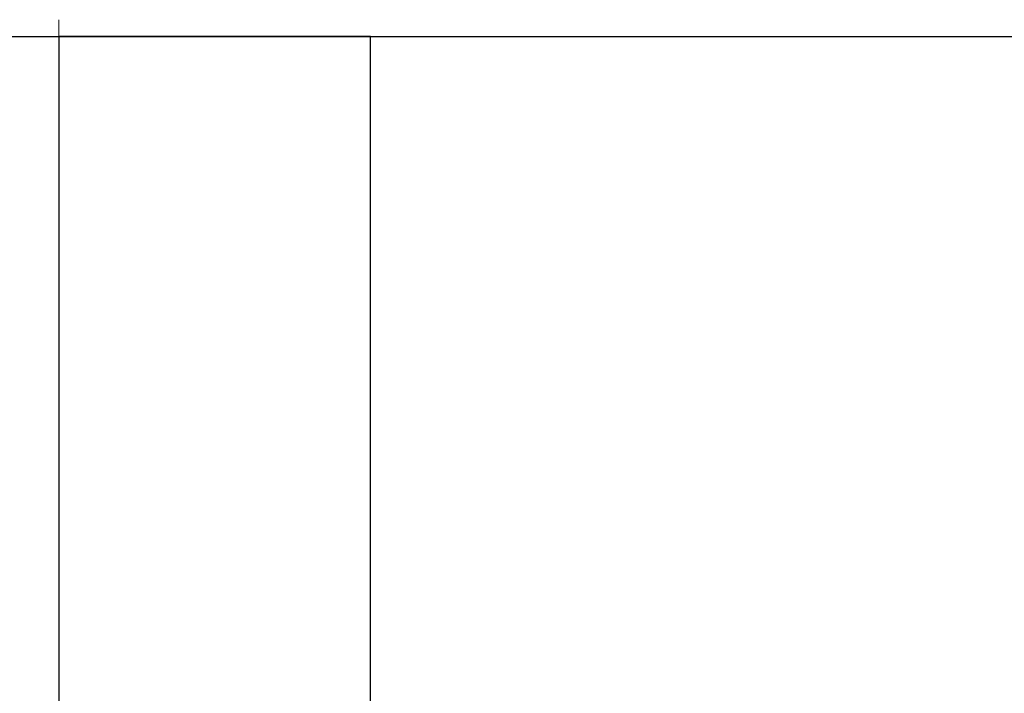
# Model space of a CAD drawing. Header units: metres. Extents: x 397.7 to 427.5, y 12.7 to 28.4.
# Tile 89 of 135: x 407.427 to 407.743, y 27.439 to 27.655. Entities that reach past the tile are written whole.
import ezdxf

# ---------------------------------------------------------------- set-up
doc = ezdxf.new("R2010")
doc.units = ezdxf.units.M
doc.layers.add('A-WALL-____-MCUT', color=7, linetype='Continuous', lineweight=25)
doc.layers.add('A-WALL-____-OTLN', color=7, linetype='Continuous', lineweight=25)

# ---------------------------------------------------------------- blocks, each defined once
blk = doc.blocks.new('Family - Evans P3-156199-06_PCI_P3')
at = {"layer": 'A-WALL-____-MCUT', "color": 253, "true_color": 0xaaaaaa}
for p, q in [((1.72, 0.1), (0, 0.1)), ((0, 0.1), (0, 0)), ((0, 0), (1.72, 0))]:
    blk.add_line(p, q, dxfattribs=at)
at = {"layer": 'A-WALL-____-OTLN', "color": 253, "true_color": 0xaaaaaa}
for p, q in [((1.72, 0.1), (0, 0.1)), ((0, 0.1), (0, 0)), ((0, 0), (1.72, 0))]:
    blk.add_line(p, q, dxfattribs=at)
at = {"layer": 'A-WALL-____-OTLN', "color": 253, "lineweight": 18, "true_color": 0xaaaaaa}
blk.add_line((-0.0054, 0), (1.72, 0), dxfattribs=at)
blk = doc.blocks.new('Family - Evans P3-156328-06_PCI_P3')
at = {"layer": 'A-WALL-____-MCUT', "color": 253, "true_color": 0xaaaaaa}
blk.add_line((0, 0), (2.89049, 0), dxfattribs=at)
at = {"layer": 'A-WALL-____-OTLN', "color": 253, "true_color": 0xaaaaaa}
blk.add_line((0, 0), (2.89049, 0), dxfattribs=at)
at = {"layer": 'A-WALL-____-OTLN', "color": 253, "lineweight": 18, "true_color": 0xaaaaaa}
blk.add_line((0, 0), (2.89049, 0), dxfattribs=at)
blk = doc.blocks.new('LONDR55-XX_ZZ-ARQ-CAA-M3D-Londres55_ifc-1-06_PCI_P3')
at = {"layer": 'A-WALL-____-OTLN', "color": 253, "lineweight": 18, "true_color": 0xaaaaaa}
blk.add_blockref('Family - Evans P3-156328-06_PCI_P3', (405.99698, 27.64946), dxfattribs=at)
at = {"layer": 'A-WALL-____-OTLN', "color": 253, "lineweight": 18, "true_color": 0xaaaaaa, "rotation": 270}
blk.add_blockref('Family - Evans P3-156199-06_PCI_P3', (407.43973, 27.64946), dxfattribs=at)

msp = doc.modelspace()

# ---------------------------------------------------------------- block references
at = {"lineweight": 5}
msp.add_blockref('LONDR55-XX_ZZ-ARQ-CAA-M3D-Londres55_ifc-1-06_PCI_P3', (0, 0), dxfattribs=at)

doc.saveas('drawing.dxf')
